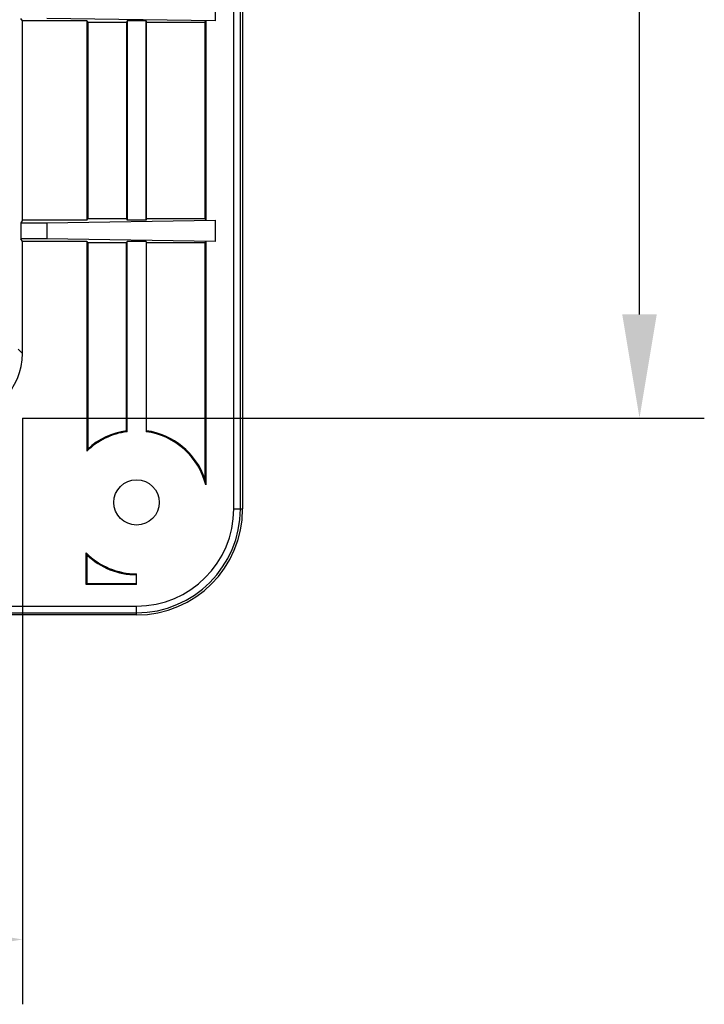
# Model space of a CAD drawing. Header units: millimetres. Extents: x -3986 to -2796, y 1863 to 2704.
# Tile 26 of 27: x -3051 to -2998, y 2456 to 2532. Entities that reach past the tile are written whole.
import ezdxf

# ---------------------------------------------------------------- set-up
doc = ezdxf.new("R2010")
doc.units = ezdxf.units.MM
doc.header["$LTSCALE"] = 65.395
doc.header["$PDMODE"] = 3
doc.header["$PDSIZE"] = 8
doc.linetypes.add('CENTERX2', pattern=[101.6, 63.5, -12.7, 12.7, -12.7])
doc.layers.get('0').update_dxf_attribs({"linetype": 'CONTINUOUS'})
doc.layers.get('Defpoints').update_dxf_attribs({"linetype": 'CONTINUOUS'})
doc.layers.add('CASE-RN07W-SHAPE', color=7, linetype='CONTINUOUS')
doc.styles.get("Standard").update_dxf_attribs({"font": 'gothic.ttf'})
doc.dimstyles.new('WALL', dxfattribs={"dimtxt": 10, "dimasz": 8, "dimexe": 5, "dimexo": 5, "dimgap": 1.5, "dimtad": 1, "dimtoh": 1, "dimdsep": 46, "dimtxsty": 'Standard', "dimcen": 0, "dimadec": 0, "dimazin": 0, "dimtp": 0.001, "dimtm": 0.001, "dimtfac": 1, "dimtofl": 0, "dimtmove": 0, "dimatfit": 3, "dimfxl": 1, "dimtolj": 1, "dimarcsym": 0})

# ---------------------------------------------------------------- blocks, each defined once
blk = doc.blocks.new('*D395')
at = {"color": 0, "lineweight": -2}
for p, q in [((-3053.77, 2597.836), (-2998.168, 2597.836)), ((-3003.168, 2509.336), (-3003.168, 2589.836)), ((-3050.77, 2501.336), (-2998.168, 2501.336))]:
    blk.add_line(p, q, dxfattribs=at)
at = {"color": 0}
for points in [[(-3001.835, 2589.836), (-3004.501, 2589.836), (-3003.168, 2597.836)], [(-3004.501, 2509.336), (-3001.835, 2509.336), (-3003.168, 2501.336)]]:
    blk.add_solid(points, dxfattribs=at)
at = {"layer": 'Defpoints', "color": 0}
for p in [(-3058.77, 2597.836), (-3003.168, 2597.836), (-3055.77, 2501.336)]:
    blk.add_point(p, dxfattribs=at)
at = {"color": 0, "linetype": 'CENTERX2', "insert": (-3009.834, 2547.336), "char_height": 10, "attachment_point": 5, "rotation": 90}
blk.add_mtext('\\A1;96.5', dxfattribs=at)
blk = doc.blocks.new('*D396')
at = {"color": 0, "lineweight": -2}
for p, q in [((-3215.171, 2501.335), (-3215.171, 2456.124)), ((-3050.771, 2501.335), (-3050.771, 2456.124)), ((-3058.771, 2461.124), (-3207.171, 2461.124))]:
    blk.add_line(p, q, dxfattribs=at)
at = {"color": 0}
for points in [[(-3207.171, 2462.457), (-3207.171, 2459.79), (-3215.171, 2461.124)], [(-3058.771, 2459.79), (-3058.771, 2462.457), (-3050.771, 2461.124)]]:
    blk.add_solid(points, dxfattribs=at)
at = {"layer": 'Defpoints', "color": 0}
for p in [(-3215.171, 2506.335), (-3050.771, 2506.335), (-3215.171, 2461.124)]:
    blk.add_point(p, dxfattribs=at)
at = {"color": 0, "linetype": 'CENTERX2', "insert": (-3132.971, 2467.817), "char_height": 10, "attachment_point": 5}
blk.add_mtext('\\A1;164.4', dxfattribs=at)

msp = doc.modelspace()

# ---------------------------------------------------------------- linework, layer by layer
at = {"layer": 'CASE-RN07W-SHAPE', "color": 7, "linetype": 'Continuous'}
for p, q in [((-3034.470827, 2494.335877), (-3034.470827, 2600.335877)), ((-3033.957738, 2494.335877), (-3033.957738, 2600.335877)), ((-3033.787525, 2600.335877), (-3033.787525, 2494.335877)), ((-3035.911358, 2533.599697), (-3035.911358, 2531.972058)), ((-3050.770827, 2531.972058), (-3050.90174, 2532.168452)), ((-3035.911358, 2531.972058), (-3048.90174, 2532.168452)), ((-3050.770827, 2516.599697), (-3050.770827, 2531.972058)), ((-3045.809274, 2531.972058), (-3050.770827, 2531.972058)), ((-3045.809274, 2531.972058), (-3045.735963, 2531.862077)), ((-3045.809274, 2531.972058), (-3045.809274, 2516.599697)), ((-3042.73941, 2531.862077), (-3045.735963, 2531.862077)), ((-3045.735963, 2531.862077), (-3045.735963, 2516.709677)), ((-3042.702757, 2531.972058), (-3042.73941, 2531.862077)), ((-3042.73941, 2531.862077), (-3042.73941, 2516.709677)), ((-3041.238896, 2531.972058), (-3042.702757, 2531.972058)), ((-3042.702757, 2531.972058), (-3042.702757, 2516.599697)), ((-3041.238896, 2531.972058), (-3041.202243, 2531.862077)), ((-3041.238896, 2516.599697), (-3041.238896, 2531.972058)), ((-3036.707988, 2531.862077), (-3041.202243, 2531.862077)), ((-3041.202243, 2516.709677), (-3041.202243, 2531.862077)), ((-3036.707988, 2531.862077), (-3036.634677, 2531.972058)), ((-3036.707988, 2531.862077), (-3036.707988, 2516.709677)), ((-3036.634677, 2531.972058), (-3036.634677, 2516.599697)), ((-3050.770827, 2516.599697), (-3050.90174, 2516.403302)), ((-3050.90174, 2516.403302), (-3050.90174, 2515.168452)), ((-3050.90174, 2516.403302), (-3048.90174, 2516.403302)), ((-3045.809274, 2516.599697), (-3050.770827, 2516.599697)), ((-3048.90174, 2516.403302), (-3035.911358, 2516.599697)), ((-3048.90174, 2516.403302), (-3048.90174, 2515.168452)), ((-3045.809274, 2516.599697), (-3045.735963, 2516.709677)), ((-3042.73941, 2516.709677), (-3045.735963, 2516.709677)), ((-3042.73941, 2516.709677), (-3042.702757, 2516.599697)), ((-3041.238896, 2516.599697), (-3042.702757, 2516.599697)), ((-3041.202243, 2516.709677), (-3041.238896, 2516.599697)), ((-3036.707988, 2516.709677), (-3041.202243, 2516.709677)), ((-3036.707988, 2516.709677), (-3036.634677, 2516.599697)), ((-3035.911358, 2516.599697), (-3035.911358, 2514.972058)), ((-3050.770827, 2514.972058), (-3050.90174, 2515.168452)), ((-3048.90174, 2515.168452), (-3050.90174, 2515.168452)), ((-3050.770827, 2506.335116), (-3050.770827, 2514.972058)), ((-3045.809274, 2514.972058), (-3050.770827, 2514.972058)), ((-3035.911358, 2514.972058), (-3048.90174, 2515.168452)), ((-3045.809274, 2514.972058), (-3045.735963, 2514.862077)), ((-3045.809274, 2514.972058), (-3045.809274, 2498.781886)), ((-3042.73941, 2514.862077), (-3045.735963, 2514.862077)), ((-3045.735963, 2514.862077), (-3045.735963, 2498.951814)), ((-3042.702757, 2514.972058), (-3042.73941, 2514.862077)), ((-3042.73941, 2500.360954), (-3042.73941, 2514.862077)), ((-3042.702757, 2500.291969), (-3042.702757, 2514.972058)), ((-3041.238896, 2514.972058), (-3042.702757, 2514.972058)), ((-3041.238896, 2514.972058), (-3041.238896, 2500.291969)), ((-3041.238896, 2514.972058), (-3041.202243, 2514.862077)), ((-3041.202243, 2500.360954), (-3041.202243, 2514.862077)), ((-3036.707988, 2514.862077), (-3041.202243, 2514.862077)), ((-3036.707988, 2514.862077), (-3036.634677, 2514.972058)), ((-3036.707988, 2514.862077), (-3036.707988, 2496.685127)), ((-3036.634677, 2514.972058), (-3036.634677, 2496.188716)), ((-3051.091465, 2506.655754), (-3050.770827, 2506.335116)), ((-3042.702757, 2500.291969), (-3042.73941, 2500.360954)), ((-3041.202243, 2500.360954), (-3041.238896, 2500.291969)), ((-3034.470827, 2494.335877), (-3033.787525, 2494.335877)), ((-3045.8555, 2488.499652), (-3045.8555, 2490.935367)), ((-3045.782189, 2488.572963), (-3045.782189, 2490.762708)), ((-3041.970827, 2488.499652), (-3041.970827, 2489.33091)), ((-3045.782189, 2488.572963), (-3045.8555, 2488.499652)), ((-3041.970827, 2488.499652), (-3045.8555, 2488.499652)), ((-3045.782189, 2488.572963), (-3041.970827, 2488.572963)), ((-3225.970827, 2486.835877), (-3041.970827, 2486.835877)), ((-3041.970827, 2486.152576), (-3041.970827, 2486.835877)), ((-3225.970827, 2486.322789), (-3041.970827, 2486.322789)), ((-3041.970827, 2486.152576), (-3225.970827, 2486.152576))]:
    msp.add_line(p, q, dxfattribs=at)
msp.add_circle((-3041.970827, 2494.835877), 1.75, dxfattribs=at)
for centre, radius, start, end in [((-3041.970827, 2494.835877), 5.504967, 97.640568, 134.20837231), ((-3041.970827, 2494.835877), 5.578278, 97.9194884, 132.45134421), ((-3041.970827, 2494.835877), 5.504967, 14.22608417, 82.359432), ((-3041.970827, 2494.835877), 5.578278, 19.3603928, 82.0805116), ((-3034.690104, 2494.085588), 12.070259, 156.22422576, 157.1027269), ((-3047.766569, 2494.798348), 11.218384, 7.11934596, 9.68238439), ((-3041.970827, 2494.335877), 7.5, 270, 0), ((-3041.970827, 2494.335877), 8.013088, 270, 0), ((-3041.970827, 2494.335877), 8.183301, 270, 0), ((-3041.970827, 2494.835877), 5.504967, 225.11654989, 270.00000012), ((-3034.736345, 2495.554665), 12.040494, 202.55975787, 203.45237889), ((-3041.970827, 2494.835877), 5.578278, 226.90181901, 269.99999744)]:
    msp.add_arc(centre, radius, start, end, dxfattribs=at)
msp.add_ellipse((-3055.771588, 2506.336639), major_axis=(-3.536611, 3.536611), ratio=0.99969546, start_param=-3.926838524, end_param=-2.356346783, dxfattribs=at)

# ---------------------------------------------------------------- dimensions: what is measured, and where the dimension line sits
at = {"color": 5}
dim = msp.add_linear_dim(base=(-3003.167842, 2597.835877), p1=(-3055.770065, 2501.335877), p2=(-3058.769608, 2597.835877), angle=90, dimstyle='WALL', override={"dimdec": 1}, dxfattribs=at)
dim.commit()
dim.dimension.update_dxf_attribs({"geometry": '*D395', "text_midpoint": (-3003.167842, 2547.335877), "dimtype": 160})
dim = msp.add_linear_dim(base=(-3215.170827, 2461.123736), p1=(-3050.770827, 2506.335116), p2=(-3215.170827, 2506.335116), dimstyle='WALL', override={"dimdec": 1}, dxfattribs=at)
dim.commit()
dim.dimension.update_dxf_attribs({"geometry": '*D396', "text_midpoint": (-3132.970827, 2461.123736), "dimtype": 160})

doc.saveas('drawing.dxf')
